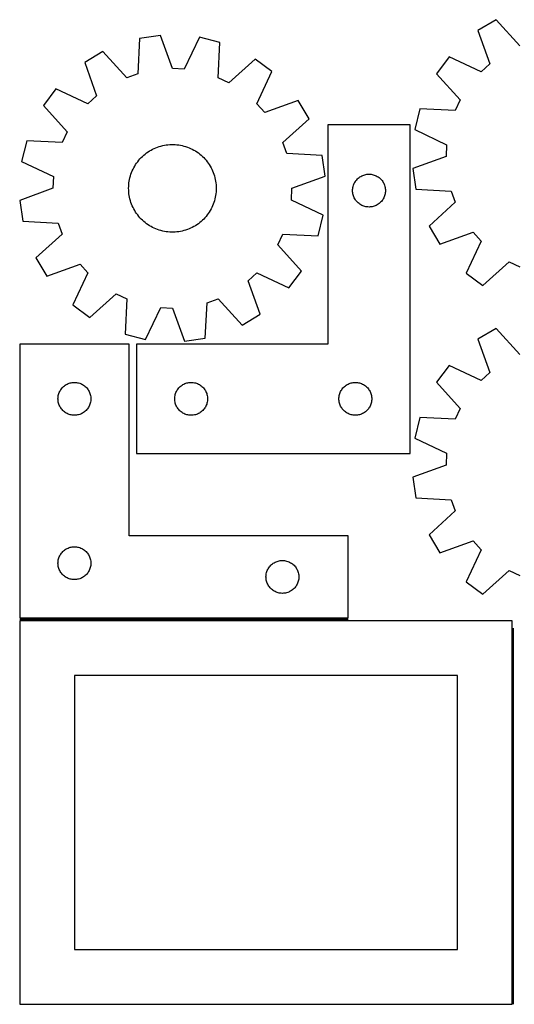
# Model space of a CAD drawing. Header units: millimetres. Extents: x 7 to 1243, y 7 to 2490.
# Tile 10 of 17: x 7 to 278, y 1942 to 2482. Entities that reach past the tile are written whole.
import ezdxf

# ---------------------------------------------------------------- set-up
doc = ezdxf.new("R2010")
doc.units = ezdxf.units.MM
doc.layers.add('COMMON', color=5, linetype='CONTINUOUS', true_color=0x0000ff)
doc.layers.add('CUT', color=7, linetype='CONTINUOUS', true_color=0x000000)

msp = doc.modelspace()

# ---------------------------------------------------------------- linework, layer by layer
at = {"layer": 'COMMON'}
for p, q in [((186.500006, 2153.232178), (6.500006, 2153.232178)), ((277.250012, 1942.482177), (277.250012, 2148.500054))]:
    msp.add_line(p, q, dxfattribs=at)
at = {"layer": 'CUT'}
for p, q in [((267.587984, 2481.5499), (257.692997, 2475.619073)), ((280.649768, 2467.237939), (267.587984, 2481.5499)), ((257.692997, 2475.619073), (264.157738, 2457.352997)), ((72.239093, 2471.271574), (71.22161, 2451.921971)), ((83.650498, 2472.964296), (72.239093, 2471.271574)), ((90.241062, 2454.74324), (83.650498, 2472.964296)), ((105.00795, 2471.915072), (96.663145, 2454.427743)), ((116.19849, 2469.111987), (105.00795, 2471.915072)), ((115.314481, 2449.755827), (116.19849, 2469.111987)), ((52.10586, 2464.067788), (42.210873, 2458.136961)), ((65.167644, 2449.755827), (52.10586, 2464.067788)), ((135.528681, 2459.969488), (121.126976, 2447.006721)), ((144.794698, 2453.097341), (135.528681, 2459.969488)), ((241.849085, 2461.258988), (234.976938, 2451.992971)), ((259.39355, 2453.034988), (241.849085, 2461.258988)), ((42.210873, 2458.136961), (48.675614, 2439.870885)), ((96.663145, 2454.427743), (90.241062, 2454.74324)), ((136.570698, 2435.552876), (144.794698, 2453.097341)), ((264.157738, 2457.352997), (259.39355, 2453.034988)), ((71.22161, 2451.921971), (65.167644, 2449.755827)), ((121.126976, 2447.006721), (115.314481, 2449.755827)), ((234.976938, 2451.992971), (247.939705, 2437.591266)), ((26.366961, 2443.776876), (19.494814, 2434.510859)), ((43.911426, 2435.552876), (26.366961, 2443.776876)), ((48.675614, 2439.870885), (43.911426, 2435.552876)), ((159.154783, 2437.253429), (140.888707, 2430.788688)), ((165.08561, 2427.358442), (159.154783, 2437.253429)), ((247.939705, 2437.591266), (245.190599, 2431.778771)), ((19.494814, 2434.510859), (32.457581, 2420.109154)), ((140.888707, 2430.788688), (136.570698, 2435.552876)), ((225.834439, 2432.66278), (223.031354, 2421.47224)), ((245.190599, 2431.778771), (225.834439, 2432.66278)), ((150.773649, 2414.296659), (165.08561, 2427.358442)), ((220.482124, 2423.982178), (175.482124, 2423.982178)), ((175.482124, 2423.982178), (175.482124, 2303.982178)), ((220.482124, 2243.982178), (220.482124, 2423.982178)), ((223.031354, 2421.47224), (240.518683, 2413.127435)), ((10.352315, 2415.180668), (7.54923, 2403.990128)), ((29.708475, 2414.296659), (10.352315, 2415.180668)), ((32.457581, 2420.109154), (29.708475, 2414.296659)), ((76.856534, 2409.144445), (77.68023, 2409.673803)), ((77.68023, 2409.673803), (78.524833, 2410.169122)), ((78.524833, 2410.169122), (79.388936, 2410.629579)), ((79.388936, 2410.629579), (80.271102, 2411.054408)), ((80.271102, 2411.054408), (81.169861, 2411.442901)), ((81.169861, 2411.442901), (82.083719, 2411.794411)), ((82.083719, 2411.794411), (83.011153, 2412.108354)), ((83.011153, 2412.108354), (83.950622, 2412.384206)), ((83.950622, 2412.384206), (84.90056, 2412.62151)), ((84.90056, 2412.62151), (85.859386, 2412.819869)), ((85.859386, 2412.819869), (86.825506, 2412.978955)), ((86.825506, 2412.978955), (87.79731, 2413.098501)), ((87.79731, 2413.098501), (88.773182, 2413.178309)), ((88.773182, 2413.178309), (89.751497, 2413.218246)), ((89.751497, 2413.218246), (90.730627, 2413.218246)), ((90.730627, 2413.218246), (91.708942, 2413.178309)), ((91.708942, 2413.178309), (92.684814, 2413.098501)), ((92.684814, 2413.098501), (93.656618, 2412.978955)), ((93.656618, 2412.978955), (94.622738, 2412.819869)), ((94.622738, 2412.819869), (95.581564, 2412.62151)), ((95.581564, 2412.62151), (96.531502, 2412.384206)), ((96.531502, 2412.384206), (97.470971, 2412.108354)), ((97.470971, 2412.108354), (98.398405, 2411.794411)), ((98.398405, 2411.794411), (99.312263, 2411.442901)), ((99.312263, 2411.442901), (100.211022, 2411.054408)), ((100.211022, 2411.054408), (101.093188, 2410.629579)), ((101.093188, 2410.629579), (101.957291, 2410.169122)), ((101.957291, 2410.169122), (102.801894, 2409.673803)), ((102.801894, 2409.673803), (103.62559, 2409.144445)), ((152.939793, 2408.242692), (150.773649, 2414.296659)), ((240.518683, 2413.127435), (240.203186, 2406.705352)), ((71.175772, 2403.801124), (71.786249, 2404.566639)), ((71.786249, 2404.566639), (72.427443, 2405.306616)), ((72.427443, 2405.306616), (73.098286, 2406.019824)), ((73.098286, 2406.019824), (73.797661, 2406.705075)), ((73.797661, 2406.705075), (74.524404, 2407.36123)), ((74.524404, 2407.36123), (75.277307, 2407.987196)), ((75.277307, 2407.987196), (76.055115, 2408.581931)), ((76.055115, 2408.581931), (76.856534, 2409.144445)), ((103.62559, 2409.144445), (104.427009, 2408.581931)), ((104.427009, 2408.581931), (105.204817, 2407.987196)), ((105.204817, 2407.987196), (105.95772, 2407.36123)), ((105.95772, 2407.36123), (106.684463, 2406.705075)), ((106.684463, 2406.705075), (107.383838, 2406.019824)), ((107.383838, 2406.019824), (108.054681, 2405.306616)), ((108.054681, 2405.306616), (108.695875, 2404.566639)), ((108.695875, 2404.566639), (109.306352, 2403.801124)), ((172.289396, 2407.225209), (152.939793, 2408.242692)), ((173.982118, 2395.813804), (172.289396, 2407.225209)), ((240.203186, 2406.705352), (221.98213, 2400.114788)), ((7.54923, 2403.990128), (25.036559, 2395.645323)), ((68.211064, 2398.745802), (68.617809, 2399.63645)), ((68.617809, 2399.63645), (69.060544, 2400.509766)), ((69.060544, 2400.509766), (69.538532, 2401.364297)), ((69.538532, 2401.364297), (70.050977, 2402.19862)), ((70.050977, 2402.19862), (70.597027, 2403.011347)), ((70.597027, 2403.011347), (71.175772, 2403.801124)), ((109.306352, 2403.801124), (109.885097, 2403.011347)), ((109.885097, 2403.011347), (110.431147, 2402.19862)), ((110.431147, 2402.19862), (110.943592, 2401.364297)), ((110.943592, 2401.364297), (111.42158, 2400.509766)), ((111.42158, 2400.509766), (111.864315, 2399.63645)), ((111.864315, 2399.63645), (112.27106, 2398.745802)), ((221.98213, 2400.114788), (223.674852, 2388.703383)), ((25.036559, 2395.645323), (24.721062, 2389.22324)), ((66.559963, 2393.122667), (66.738722, 2394.085341)), ((66.738722, 2394.085341), (66.956599, 2395.039922)), ((66.956599, 2395.039922), (67.213231, 2395.984821)), ((67.213231, 2395.984821), (67.50819, 2396.918467)), ((67.50819, 2396.918467), (67.840986, 2397.839305)), ((67.840986, 2397.839305), (68.211064, 2398.745802)), ((112.27106, 2398.745802), (112.641139, 2397.839305)), ((112.641139, 2397.839305), (112.973934, 2396.918467)), ((112.973934, 2396.918467), (113.268893, 2395.984821)), ((113.268893, 2395.984821), (113.525525, 2395.039922)), ((113.525525, 2395.039922), (113.743402, 2394.085341)), ((113.743402, 2394.085341), (113.922161, 2393.122667)), ((155.761062, 2389.22324), (173.982118, 2395.813804)), ((190.498897, 2392.98231), (190.841944, 2393.461031)), ((190.841944, 2393.461031), (191.215566, 2393.91629)), ((191.215566, 2393.91629), (191.618163, 2394.346139)), ((191.618163, 2394.346139), (192.048012, 2394.748736)), ((192.048012, 2394.748736), (192.503271, 2395.122358)), ((192.503271, 2395.122358), (192.981992, 2395.465405)), ((192.981992, 2395.465405), (193.482124, 2395.776407)), ((193.482124, 2395.776407), (194.001526, 2396.054033)), ((194.001526, 2396.054033), (194.537973, 2396.297094)), ((194.537973, 2396.297094), (195.089169, 2396.504549)), ((195.089169, 2396.504549), (195.652753, 2396.67551)), ((195.652753, 2396.67551), (196.226311, 2396.809246)), ((196.226311, 2396.809246), (196.807388, 2396.905182)), ((196.807388, 2396.905182), (197.393496, 2396.962908)), ((197.393496, 2396.962908), (197.982124, 2396.982178)), ((197.982124, 2396.982178), (198.570752, 2396.962908)), ((198.570752, 2396.962908), (199.15686, 2396.905182)), ((199.15686, 2396.905182), (199.737937, 2396.809246)), ((199.737937, 2396.809246), (200.311495, 2396.67551)), ((200.311495, 2396.67551), (200.875079, 2396.504549)), ((200.875079, 2396.504549), (201.426275, 2396.297094)), ((201.426275, 2396.297094), (201.962722, 2396.054033)), ((201.962722, 2396.054033), (202.482124, 2395.776407)), ((202.482124, 2395.776407), (202.982256, 2395.465405)), ((202.982256, 2395.465405), (203.460977, 2395.122358)), ((203.460977, 2395.122358), (203.916236, 2394.748736)), ((203.916236, 2394.748736), (204.346085, 2394.346139)), ((204.346085, 2394.346139), (204.748682, 2393.91629)), ((204.748682, 2393.91629), (205.122304, 2393.461031)), ((205.122304, 2393.461031), (205.465351, 2392.98231)), ((24.721062, 2389.22324), (6.500006, 2382.632676)), ((66.241062, 2389.22324), (66.261035, 2390.202166)), ((66.261035, 2388.244314), (66.241062, 2389.22324)), ((66.261035, 2390.202166), (66.32092, 2391.179463)), ((66.32092, 2387.267017), (66.261035, 2388.244314)), ((66.32092, 2391.179463), (66.420618, 2392.153504)), ((66.420618, 2392.153504), (66.559963, 2393.122667)), ((113.922161, 2393.122667), (114.061506, 2392.153504)), ((114.061506, 2392.153504), (114.161204, 2391.179463)), ((114.161204, 2391.179463), (114.221089, 2390.202166)), ((114.221089, 2388.244314), (114.161204, 2387.267017)), ((114.221089, 2390.202166), (114.241062, 2389.22324)), ((114.241062, 2389.22324), (114.221089, 2388.244314)), ((155.445565, 2382.801157), (155.761062, 2389.22324)), ((188.982124, 2387.982178), (189.001394, 2388.570806)), ((189.001394, 2388.570806), (189.05912, 2389.156914)), ((189.05912, 2389.156914), (189.155056, 2389.737991)), ((189.155056, 2389.737991), (189.288792, 2390.311549)), ((189.288792, 2390.311549), (189.459753, 2390.875133)), ((189.459753, 2390.875133), (189.667208, 2391.426329)), ((189.667208, 2391.426329), (189.910269, 2391.962776)), ((189.910269, 2391.962776), (190.187895, 2392.482178)), ((190.187895, 2392.482178), (190.498897, 2392.98231)), ((205.465351, 2392.98231), (205.776353, 2392.482178)), ((205.776353, 2392.482178), (206.053979, 2391.962776)), ((206.053979, 2391.962776), (206.29704, 2391.426329)), ((206.29704, 2391.426329), (206.504495, 2390.875133)), ((206.504495, 2390.875133), (206.675456, 2390.311549)), ((206.675456, 2390.311549), (206.809192, 2389.737991)), ((206.809192, 2389.737991), (206.905128, 2389.156914)), ((206.905128, 2389.156914), (206.962854, 2388.570806)), ((206.962854, 2388.570806), (206.982124, 2387.982178)), ((223.674852, 2388.703383), (243.024455, 2387.6859)), ((66.420618, 2386.292976), (66.32092, 2387.267017)), ((66.559963, 2385.323813), (66.420618, 2386.292976)), ((66.738722, 2384.361139), (66.559963, 2385.323813)), ((66.956599, 2383.406558), (66.738722, 2384.361139)), ((67.213231, 2382.461659), (66.956599, 2383.406558)), ((113.525525, 2383.406558), (113.268893, 2382.461659)), ((113.743402, 2384.361139), (113.525525, 2383.406558)), ((113.922161, 2385.323813), (113.743402, 2384.361139)), ((114.061506, 2386.292976), (113.922161, 2385.323813)), ((114.161204, 2387.267017), (114.061506, 2386.292976)), ((172.932894, 2374.456353), (155.445565, 2382.801157)), ((189.001394, 2387.39355), (188.982124, 2387.982178)), ((189.05912, 2386.807442), (189.001394, 2387.39355)), ((189.155056, 2386.226365), (189.05912, 2386.807442)), ((189.288792, 2385.652807), (189.155056, 2386.226365)), ((189.459753, 2385.089223), (189.288792, 2385.652807)), ((189.667208, 2384.538027), (189.459753, 2385.089223)), ((189.910269, 2384.00158), (189.667208, 2384.538027)), ((190.187895, 2383.482178), (189.910269, 2384.00158)), ((190.498897, 2382.982046), (190.187895, 2383.482178)), ((190.841944, 2382.503325), (190.498897, 2382.982046)), ((205.465351, 2382.982046), (205.122304, 2382.503325)), ((205.776353, 2383.482178), (205.465351, 2382.982046)), ((206.053979, 2384.00158), (205.776353, 2383.482178)), ((206.29704, 2384.538027), (206.053979, 2384.00158)), ((206.504495, 2385.089223), (206.29704, 2384.538027)), ((206.675456, 2385.652807), (206.504495, 2385.089223)), ((206.809192, 2386.226365), (206.675456, 2385.652807)), ((206.905128, 2386.807442), (206.809192, 2386.226365)), ((206.962854, 2387.39355), (206.905128, 2386.807442)), ((206.982124, 2387.982178), (206.962854, 2387.39355)), ((243.024455, 2387.6859), (245.190599, 2381.631934)), ((6.500006, 2382.632676), (8.192728, 2371.221271)), ((67.50819, 2381.528013), (67.213231, 2382.461659)), ((67.840986, 2380.607175), (67.50819, 2381.528013)), ((68.211064, 2379.700678), (67.840986, 2380.607175)), ((68.617809, 2378.81003), (68.211064, 2379.700678)), ((69.060544, 2377.936714), (68.617809, 2378.81003)), ((69.538532, 2377.082184), (69.060544, 2377.936714)), ((111.42158, 2377.936714), (110.943592, 2377.082184)), ((111.864315, 2378.81003), (111.42158, 2377.936714)), ((112.27106, 2379.700678), (111.864315, 2378.81003)), ((112.641139, 2380.607175), (112.27106, 2379.700678)), ((112.973934, 2381.528013), (112.641139, 2380.607175)), ((113.268893, 2382.461659), (112.973934, 2381.528013)), ((191.215566, 2382.048066), (190.841944, 2382.503325)), ((191.618163, 2381.618217), (191.215566, 2382.048066)), ((192.048012, 2381.21562), (191.618163, 2381.618217)), ((192.503271, 2380.841998), (192.048012, 2381.21562)), ((192.981992, 2380.498951), (192.503271, 2380.841998)), ((193.482124, 2380.187949), (192.981992, 2380.498951)), ((194.001526, 2379.910323), (193.482124, 2380.187949)), ((194.537973, 2379.667262), (194.001526, 2379.910323)), ((195.089169, 2379.459807), (194.537973, 2379.667262)), ((195.652753, 2379.288846), (195.089169, 2379.459807)), ((196.226311, 2379.15511), (195.652753, 2379.288846)), ((196.807388, 2379.059174), (196.226311, 2379.15511)), ((197.393496, 2379.001448), (196.807388, 2379.059174)), ((197.982124, 2378.982178), (197.393496, 2379.001448)), ((198.570752, 2379.001448), (197.982124, 2378.982178)), ((199.15686, 2379.059174), (198.570752, 2379.001448)), ((199.737937, 2379.15511), (199.15686, 2379.059174)), ((200.311495, 2379.288846), (199.737937, 2379.15511)), ((200.875079, 2379.459807), (200.311495, 2379.288846)), ((201.426275, 2379.667262), (200.875079, 2379.459807)), ((201.962722, 2379.910323), (201.426275, 2379.667262)), ((202.482124, 2380.187949), (201.962722, 2379.910323)), ((202.982256, 2380.498951), (202.482124, 2380.187949)), ((203.460977, 2380.841998), (202.982256, 2380.498951)), ((203.916236, 2381.21562), (203.460977, 2380.841998)), ((204.346085, 2381.618217), (203.916236, 2381.21562)), ((204.748682, 2382.048066), (204.346085, 2381.618217)), ((205.122304, 2382.503325), (204.748682, 2382.048066)), ((245.190599, 2381.631934), (230.878638, 2368.57015)), ((70.050977, 2376.24786), (69.538532, 2377.082184)), ((70.597027, 2375.435134), (70.050977, 2376.24786)), ((71.175772, 2374.645356), (70.597027, 2375.435134)), ((71.786249, 2373.879841), (71.175772, 2374.645356)), ((72.427443, 2373.139864), (71.786249, 2373.879841)), ((73.098286, 2372.426656), (72.427443, 2373.139864)), ((73.797661, 2371.741405), (73.098286, 2372.426656)), ((107.383838, 2372.426656), (106.684463, 2371.741405)), ((108.054681, 2373.139864), (107.383838, 2372.426656)), ((108.695875, 2373.879841), (108.054681, 2373.139864)), ((109.306352, 2374.645356), (108.695875, 2373.879841)), ((109.885097, 2375.435134), (109.306352, 2374.645356)), ((110.431147, 2376.24786), (109.885097, 2375.435134)), ((110.943592, 2377.082184), (110.431147, 2376.24786)), ((170.129809, 2363.265813), (172.932894, 2374.456353)), ((8.192728, 2371.221271), (27.542331, 2370.203788)), ((27.542331, 2370.203788), (29.708475, 2364.149822)), ((74.524404, 2371.08525), (73.797661, 2371.741405)), ((75.277307, 2370.459284), (74.524404, 2371.08525)), ((76.055115, 2369.864549), (75.277307, 2370.459284)), ((76.856534, 2369.302035), (76.055115, 2369.864549)), ((77.68023, 2368.772677), (76.856534, 2369.302035)), ((78.524833, 2368.277358), (77.68023, 2368.772677)), ((79.388936, 2367.816901), (78.524833, 2368.277358)), ((80.271102, 2367.392072), (79.388936, 2367.816901)), ((81.169861, 2367.003579), (80.271102, 2367.392072)), ((82.083719, 2366.652069), (81.169861, 2367.003579)), ((83.011153, 2366.338126), (82.083719, 2366.652069)), ((98.398405, 2366.652069), (97.470971, 2366.338126)), ((99.312263, 2367.003579), (98.398405, 2366.652069)), ((100.211022, 2367.392072), (99.312263, 2367.003579)), ((101.093188, 2367.816901), (100.211022, 2367.392072)), ((101.957291, 2368.277358), (101.093188, 2367.816901)), ((102.801894, 2368.772677), (101.957291, 2368.277358)), ((103.62559, 2369.302035), (102.801894, 2368.772677)), ((104.427009, 2369.864549), (103.62559, 2369.302035)), ((105.204817, 2370.459284), (104.427009, 2369.864549)), ((105.95772, 2371.08525), (105.204817, 2370.459284)), ((106.684463, 2371.741405), (105.95772, 2371.08525)), ((230.878638, 2368.57015), (236.809465, 2358.675163)), ((29.708475, 2364.149822), (15.396514, 2351.088038)), ((83.950622, 2366.062274), (83.011153, 2366.338126)), ((84.90056, 2365.82497), (83.950622, 2366.062274)), ((85.859386, 2365.626611), (84.90056, 2365.82497)), ((86.825506, 2365.467525), (85.859386, 2365.626611)), ((87.79731, 2365.347979), (86.825506, 2365.467525)), ((88.773182, 2365.268171), (87.79731, 2365.347979)), ((89.751497, 2365.228234), (88.773182, 2365.268171)), ((90.730627, 2365.228234), (89.751497, 2365.228234)), ((91.708942, 2365.268171), (90.730627, 2365.228234)), ((92.684814, 2365.347979), (91.708942, 2365.268171)), ((93.656618, 2365.467525), (92.684814, 2365.347979)), ((94.622738, 2365.626611), (93.656618, 2365.467525)), ((95.581564, 2365.82497), (94.622738, 2365.626611)), ((96.531502, 2366.062274), (95.581564, 2365.82497)), ((97.470971, 2366.338126), (96.531502, 2366.062274)), ((148.024543, 2358.337326), (150.773649, 2364.149822)), ((150.773649, 2364.149822), (170.129809, 2363.265813)), ((236.809465, 2358.675163), (255.075541, 2365.139904)), ((255.075541, 2365.139904), (259.39355, 2360.375716)), ((160.98731, 2343.935621), (148.024543, 2358.337326)), ((259.39355, 2360.375716), (251.16955, 2342.831251)), ((15.396514, 2351.088038), (21.327341, 2341.193051)), ((21.327341, 2341.193051), (39.593417, 2347.657792)), ((39.593417, 2347.657792), (43.911426, 2342.893604)), ((260.435567, 2335.959104), (274.837272, 2348.921871)), ((274.837272, 2348.921871), (280.649768, 2346.172765)), ((43.911426, 2342.893604), (35.687426, 2325.349139)), ((131.80651, 2338.575595), (136.570698, 2342.893604)), ((136.570698, 2342.893604), (154.115163, 2334.669604)), ((154.115163, 2334.669604), (160.98731, 2343.935621)), ((251.16955, 2342.831251), (260.435567, 2335.959104)), ((138.271251, 2320.309519), (131.80651, 2338.575595)), ((44.953443, 2318.476992), (59.355148, 2331.439759)), ((59.355148, 2331.439759), (65.167644, 2328.690653)), ((35.687426, 2325.349139), (44.953443, 2318.476992)), ((65.167644, 2328.690653), (64.283635, 2309.334493)), ((75.474175, 2306.531408), (83.818979, 2324.018737)), ((83.818979, 2324.018737), (90.241062, 2323.70324)), ((90.241062, 2323.70324), (96.831626, 2305.482184)), ((108.243031, 2307.174906), (109.260514, 2326.524509)), ((109.260514, 2326.524509), (115.314481, 2328.690653)), ((115.314481, 2328.690653), (128.376264, 2314.378692)), ((128.376264, 2314.378692), (138.271251, 2320.309519)), ((64.283635, 2309.334493), (75.474175, 2306.531408)), ((267.587984, 2312.567782), (257.692997, 2306.636955)), ((280.649768, 2298.255821), (267.587984, 2312.567782)), ((66.500006, 2303.982178), (6.500006, 2303.982178)), ((6.500006, 2303.982178), (6.500006, 2153.982178)), ((66.500006, 2198.982178), (66.500006, 2303.982178)), ((175.482124, 2303.982178), (70.482124, 2303.982178)), ((70.482124, 2303.982178), (70.482124, 2243.982178)), ((96.831626, 2305.482184), (108.243031, 2307.174906)), ((257.692997, 2306.636955), (264.157738, 2288.370879)), ((241.849085, 2292.27687), (234.976938, 2283.010853)), ((259.39355, 2284.05287), (241.849085, 2292.27687)), ((264.157738, 2288.370879), (259.39355, 2284.05287)), ((29.733448, 2279.91629), (30.136045, 2280.346139)), ((30.136045, 2280.346139), (30.565894, 2280.748736)), ((30.565894, 2280.748736), (31.021153, 2281.122358)), ((31.021153, 2281.122358), (31.499874, 2281.465405)), ((31.499874, 2281.465405), (32.000006, 2281.776407)), ((32.000006, 2281.776407), (32.519408, 2282.054033)), ((32.519408, 2282.054033), (33.055855, 2282.297094)), ((33.055855, 2282.297094), (33.607051, 2282.504549)), ((33.607051, 2282.504549), (34.170635, 2282.67551)), ((34.170635, 2282.67551), (34.744193, 2282.809246)), ((34.744193, 2282.809246), (35.32527, 2282.905182)), ((35.32527, 2282.905182), (35.911378, 2282.962908)), ((35.911378, 2282.962908), (36.500006, 2282.982178)), ((36.500006, 2282.982178), (37.088634, 2282.962908)), ((37.088634, 2282.962908), (37.674742, 2282.905182)), ((37.674742, 2282.905182), (38.255819, 2282.809246)), ((38.255819, 2282.809246), (38.829377, 2282.67551)), ((38.829377, 2282.67551), (39.392961, 2282.504549)), ((39.392961, 2282.504549), (39.944157, 2282.297094)), ((39.944157, 2282.297094), (40.480604, 2282.054033)), ((40.480604, 2282.054033), (41.000006, 2281.776407)), ((41.000006, 2281.776407), (41.500138, 2281.465405)), ((41.500138, 2281.465405), (41.978859, 2281.122358)), ((41.978859, 2281.122358), (42.434118, 2280.748736)), ((42.434118, 2280.748736), (42.863967, 2280.346139)), ((42.863967, 2280.346139), (43.266564, 2279.91629)), ((93.715566, 2279.91629), (94.118163, 2280.346139)), ((94.118163, 2280.346139), (94.548012, 2280.748736)), ((94.548012, 2280.748736), (95.003271, 2281.122358)), ((95.003271, 2281.122358), (95.481992, 2281.465405)), ((95.481992, 2281.465405), (95.982124, 2281.776407)), ((95.982124, 2281.776407), (96.501526, 2282.054033)), ((96.501526, 2282.054033), (97.037973, 2282.297094)), ((97.037973, 2282.297094), (97.589169, 2282.504549)), ((97.589169, 2282.504549), (98.152753, 2282.67551)), ((98.152753, 2282.67551), (98.726311, 2282.809246)), ((98.726311, 2282.809246), (99.307388, 2282.905182)), ((99.307388, 2282.905182), (99.893496, 2282.962908)), ((99.893496, 2282.962908), (100.482124, 2282.982178)), ((100.482124, 2282.982178), (101.070752, 2282.962908)), ((101.070752, 2282.962908), (101.65686, 2282.905182)), ((101.65686, 2282.905182), (102.237937, 2282.809246)), ((102.237937, 2282.809246), (102.811495, 2282.67551)), ((102.811495, 2282.67551), (103.375079, 2282.504549)), ((103.375079, 2282.504549), (103.926275, 2282.297094)), ((103.926275, 2282.297094), (104.462722, 2282.054033)), ((104.462722, 2282.054033), (104.982124, 2281.776407)), ((104.982124, 2281.776407), (105.482256, 2281.465405)), ((105.482256, 2281.465405), (105.960977, 2281.122358)), ((105.960977, 2281.122358), (106.416236, 2280.748736)), ((106.416236, 2280.748736), (106.846085, 2280.346139)), ((106.846085, 2280.346139), (107.248682, 2279.91629)), ((183.715566, 2279.91629), (184.118163, 2280.346139)), ((184.118163, 2280.346139), (184.548012, 2280.748736)), ((184.548012, 2280.748736), (185.003271, 2281.122358)), ((185.003271, 2281.122358), (185.481992, 2281.465405)), ((185.481992, 2281.465405), (185.982124, 2281.776407)), ((185.982124, 2281.776407), (186.501526, 2282.054033)), ((186.501526, 2282.054033), (187.037973, 2282.297094)), ((187.037973, 2282.297094), (187.589169, 2282.504549)), ((187.589169, 2282.504549), (188.152753, 2282.67551)), ((188.152753, 2282.67551), (188.726311, 2282.809246)), ((188.726311, 2282.809246), (189.307388, 2282.905182)), ((189.307388, 2282.905182), (189.893496, 2282.962908)), ((189.893496, 2282.962908), (190.482124, 2282.982178)), ((190.482124, 2282.982178), (191.070752, 2282.962908)), ((191.070752, 2282.962908), (191.65686, 2282.905182)), ((191.65686, 2282.905182), (192.237937, 2282.809246)), ((192.237937, 2282.809246), (192.811495, 2282.67551)), ((192.811495, 2282.67551), (193.375079, 2282.504549)), ((193.375079, 2282.504549), (193.926275, 2282.297094)), ((193.926275, 2282.297094), (194.462722, 2282.054033)), ((194.462722, 2282.054033), (194.982124, 2281.776407)), ((194.982124, 2281.776407), (195.482256, 2281.465405)), ((195.482256, 2281.465405), (195.960977, 2281.122358)), ((195.960977, 2281.122358), (196.416236, 2280.748736)), ((196.416236, 2280.748736), (196.846085, 2280.346139)), ((196.846085, 2280.346139), (197.248682, 2279.91629)), ((234.976938, 2283.010853), (247.939705, 2268.609148)), ((27.519276, 2274.570806), (27.577002, 2275.156914)), ((27.577002, 2275.156914), (27.672938, 2275.737991)), ((27.672938, 2275.737991), (27.806674, 2276.311549)), ((27.806674, 2276.311549), (27.977635, 2276.875133)), ((27.977635, 2276.875133), (28.18509, 2277.426329)), ((28.18509, 2277.426329), (28.428151, 2277.962776)), ((28.428151, 2277.962776), (28.705777, 2278.482178)), ((28.705777, 2278.482178), (29.016779, 2278.98231)), ((29.016779, 2278.98231), (29.359826, 2279.461031)), ((29.359826, 2279.461031), (29.733448, 2279.91629)), ((43.266564, 2279.91629), (43.640186, 2279.461031)), ((43.640186, 2279.461031), (43.983233, 2278.98231)), ((43.983233, 2278.98231), (44.294235, 2278.482178)), ((44.294235, 2278.482178), (44.571861, 2277.962776)), ((44.571861, 2277.962776), (44.814922, 2277.426329)), ((44.814922, 2277.426329), (45.022377, 2276.875133)), ((45.022377, 2276.875133), (45.193338, 2276.311549)), ((45.193338, 2276.311549), (45.327074, 2275.737991)), ((45.327074, 2275.737991), (45.42301, 2275.156914)), ((45.42301, 2275.156914), (45.480736, 2274.570806)), ((91.501394, 2274.570806), (91.55912, 2275.156914)), ((91.55912, 2275.156914), (91.655056, 2275.737991)), ((91.655056, 2275.737991), (91.788792, 2276.311549)), ((91.788792, 2276.311549), (91.959753, 2276.875133)), ((91.959753, 2276.875133), (92.167208, 2277.426329)), ((92.167208, 2277.426329), (92.410269, 2277.962776)), ((92.410269, 2277.962776), (92.687895, 2278.482178)), ((92.687895, 2278.482178), (92.998897, 2278.98231)), ((92.998897, 2278.98231), (93.341944, 2279.461031)), ((93.341944, 2279.461031), (93.715566, 2279.91629)), ((107.248682, 2279.91629), (107.622304, 2279.461031)), ((107.622304, 2279.461031), (107.965351, 2278.98231)), ((107.965351, 2278.98231), (108.276353, 2278.482178)), ((108.276353, 2278.482178), (108.553979, 2277.962776)), ((108.553979, 2277.962776), (108.79704, 2277.426329)), ((108.79704, 2277.426329), (109.004495, 2276.875133)), ((109.004495, 2276.875133), (109.175456, 2276.311549)), ((109.175456, 2276.311549), (109.309192, 2275.737991)), ((109.309192, 2275.737991), (109.405128, 2275.156914)), ((109.405128, 2275.156914), (109.462854, 2274.570806)), ((181.501394, 2274.570806), (181.55912, 2275.156914)), ((181.55912, 2275.156914), (181.655056, 2275.737991)), ((181.655056, 2275.737991), (181.788792, 2276.311549)), ((181.788792, 2276.311549), (181.959753, 2276.875133)), ((181.959753, 2276.875133), (182.167208, 2277.426329)), ((182.167208, 2277.426329), (182.410269, 2277.962776)), ((182.410269, 2277.962776), (182.687895, 2278.482178)), ((182.687895, 2278.482178), (182.998897, 2278.98231)), ((182.998897, 2278.98231), (183.341944, 2279.461031)), ((183.341944, 2279.461031), (183.715566, 2279.91629)), ((197.248682, 2279.91629), (197.622304, 2279.461031)), ((197.622304, 2279.461031), (197.965351, 2278.98231)), ((197.965351, 2278.98231), (198.276353, 2278.482178)), ((198.276353, 2278.482178), (198.553979, 2277.962776)), ((198.553979, 2277.962776), (198.79704, 2277.426329)), ((198.79704, 2277.426329), (199.004495, 2276.875133)), ((199.004495, 2276.875133), (199.175456, 2276.311549)), ((199.175456, 2276.311549), (199.309192, 2275.737991)), ((199.309192, 2275.737991), (199.405128, 2275.156914)), ((199.405128, 2275.156914), (199.462854, 2274.570806)), ((27.500006, 2273.982178), (27.519276, 2274.570806)), ((27.519276, 2273.39355), (27.500006, 2273.982178)), ((27.577002, 2272.807442), (27.519276, 2273.39355)), ((27.672938, 2272.226365), (27.577002, 2272.807442)), ((27.806674, 2271.652807), (27.672938, 2272.226365)), ((27.977635, 2271.089223), (27.806674, 2271.652807)), ((28.18509, 2270.538027), (27.977635, 2271.089223)), ((28.428151, 2270.00158), (28.18509, 2270.538027)), ((28.705777, 2269.482178), (28.428151, 2270.00158)), ((29.016779, 2268.982046), (28.705777, 2269.482178)), ((44.294235, 2269.482178), (43.983233, 2268.982046)), ((44.571861, 2270.00158), (44.294235, 2269.482178)), ((44.814922, 2270.538027), (44.571861, 2270.00158)), ((45.022377, 2271.089223), (44.814922, 2270.538027)), ((45.193338, 2271.652807), (45.022377, 2271.089223)), ((45.327074, 2272.226365), (45.193338, 2271.652807)), ((45.42301, 2272.807442), (45.327074, 2272.226365)), ((45.480736, 2273.39355), (45.42301, 2272.807442)), ((45.480736, 2274.570806), (45.500006, 2273.982178)), ((45.500006, 2273.982178), (45.480736, 2273.39355)), ((91.482124, 2273.982178), (91.501394, 2274.570806)), ((91.501394, 2273.39355), (91.482124, 2273.982178)), ((91.55912, 2272.807442), (91.501394, 2273.39355)), ((91.655056, 2272.226365), (91.55912, 2272.807442)), ((91.788792, 2271.652807), (91.655056, 2272.226365)), ((91.959753, 2271.089223), (91.788792, 2271.652807)), ((92.167208, 2270.538027), (91.959753, 2271.089223)), ((92.410269, 2270.00158), (92.167208, 2270.538027)), ((92.687895, 2269.482178), (92.410269, 2270.00158)), ((92.998897, 2268.982046), (92.687895, 2269.482178)), ((108.276353, 2269.482178), (107.965351, 2268.982046)), ((108.553979, 2270.00158), (108.276353, 2269.482178)), ((108.79704, 2270.538027), (108.553979, 2270.00158)), ((109.004495, 2271.089223), (108.79704, 2270.538027)), ((109.175456, 2271.652807), (109.004495, 2271.089223)), ((109.309192, 2272.226365), (109.175456, 2271.652807)), ((109.405128, 2272.807442), (109.309192, 2272.226365)), ((109.462854, 2273.39355), (109.405128, 2272.807442)), ((109.462854, 2274.570806), (109.482124, 2273.982178)), ((109.482124, 2273.982178), (109.462854, 2273.39355)), ((181.482124, 2273.982178), (181.501394, 2274.570806)), ((181.501394, 2273.39355), (181.482124, 2273.982178)), ((181.55912, 2272.807442), (181.501394, 2273.39355)), ((181.655056, 2272.226365), (181.55912, 2272.807442)), ((181.788792, 2271.652807), (181.655056, 2272.226365)), ((181.959753, 2271.089223), (181.788792, 2271.652807)), ((182.167208, 2270.538027), (181.959753, 2271.089223)), ((182.410269, 2270.00158), (182.167208, 2270.538027)), ((182.687895, 2269.482178), (182.410269, 2270.00158)), ((182.998897, 2268.982046), (182.687895, 2269.482178)), ((198.276353, 2269.482178), (197.965351, 2268.982046)), ((198.553979, 2270.00158), (198.276353, 2269.482178)), ((198.79704, 2270.538027), (198.553979, 2270.00158)), ((199.004495, 2271.089223), (198.79704, 2270.538027)), ((199.175456, 2271.652807), (199.004495, 2271.089223)), ((199.309192, 2272.226365), (199.175456, 2271.652807)), ((199.405128, 2272.807442), (199.309192, 2272.226365)), ((199.462854, 2273.39355), (199.405128, 2272.807442)), ((199.462854, 2274.570806), (199.482124, 2273.982178)), ((199.482124, 2273.982178), (199.462854, 2273.39355)), ((29.359826, 2268.503325), (29.016779, 2268.982046)), ((29.733448, 2268.048066), (29.359826, 2268.503325)), ((30.136045, 2267.618217), (29.733448, 2268.048066)), ((30.565894, 2267.21562), (30.136045, 2267.618217)), ((31.021153, 2266.841998), (30.565894, 2267.21562)), ((31.499874, 2266.498951), (31.021153, 2266.841998)), ((32.000006, 2266.187949), (31.499874, 2266.498951)), ((32.519408, 2265.910323), (32.000006, 2266.187949)), ((33.055855, 2265.667262), (32.519408, 2265.910323)), ((33.607051, 2265.459807), (33.055855, 2265.667262)), ((34.170635, 2265.288846), (33.607051, 2265.459807)), ((34.744193, 2265.15511), (34.170635, 2265.288846)), ((35.32527, 2265.059174), (34.744193, 2265.15511)), ((35.911378, 2265.001448), (35.32527, 2265.059174)), ((36.500006, 2264.982178), (35.911378, 2265.001448)), ((37.088634, 2265.001448), (36.500006, 2264.982178)), ((37.674742, 2265.059174), (37.088634, 2265.001448)), ((38.255819, 2265.15511), (37.674742, 2265.059174)), ((38.829377, 2265.288846), (38.255819, 2265.15511)), ((39.392961, 2265.459807), (38.829377, 2265.288846)), ((39.944157, 2265.667262), (39.392961, 2265.459807)), ((40.480604, 2265.910323), (39.944157, 2265.667262)), ((41.000006, 2266.187949), (40.480604, 2265.910323)), ((41.500138, 2266.498951), (41.000006, 2266.187949)), ((41.978859, 2266.841998), (41.500138, 2266.498951)), ((42.434118, 2267.21562), (41.978859, 2266.841998)), ((42.863967, 2267.618217), (42.434118, 2267.21562)), ((43.266564, 2268.048066), (42.863967, 2267.618217)), ((43.640186, 2268.503325), (43.266564, 2268.048066)), ((43.983233, 2268.982046), (43.640186, 2268.503325)), ((93.341944, 2268.503325), (92.998897, 2268.982046)), ((93.715566, 2268.048066), (93.341944, 2268.503325)), ((94.118163, 2267.618217), (93.715566, 2268.048066)), ((94.548012, 2267.21562), (94.118163, 2267.618217)), ((95.003271, 2266.841998), (94.548012, 2267.21562)), ((95.481992, 2266.498951), (95.003271, 2266.841998)), ((95.982124, 2266.187949), (95.481992, 2266.498951)), ((96.501526, 2265.910323), (95.982124, 2266.187949)), ((97.037973, 2265.667262), (96.501526, 2265.910323)), ((97.589169, 2265.459807), (97.037973, 2265.667262)), ((98.152753, 2265.288846), (97.589169, 2265.459807)), ((98.726311, 2265.15511), (98.152753, 2265.288846)), ((99.307388, 2265.059174), (98.726311, 2265.15511)), ((99.893496, 2265.001448), (99.307388, 2265.059174)), ((100.482124, 2264.982178), (99.893496, 2265.001448)), ((101.070752, 2265.001448), (100.482124, 2264.982178)), ((101.65686, 2265.059174), (101.070752, 2265.001448)), ((102.237937, 2265.15511), (101.65686, 2265.059174)), ((102.811495, 2265.288846), (102.237937, 2265.15511)), ((103.375079, 2265.459807), (102.811495, 2265.288846)), ((103.926275, 2265.667262), (103.375079, 2265.459807)), ((104.462722, 2265.910323), (103.926275, 2265.667262)), ((104.982124, 2266.187949), (104.462722, 2265.910323)), ((105.482256, 2266.498951), (104.982124, 2266.187949)), ((105.960977, 2266.841998), (105.482256, 2266.498951)), ((106.416236, 2267.21562), (105.960977, 2266.841998)), ((106.846085, 2267.618217), (106.416236, 2267.21562)), ((107.248682, 2268.048066), (106.846085, 2267.618217)), ((107.622304, 2268.503325), (107.248682, 2268.048066)), ((107.965351, 2268.982046), (107.622304, 2268.503325)), ((183.341944, 2268.503325), (182.998897, 2268.982046)), ((183.715566, 2268.048066), (183.341944, 2268.503325)), ((184.118163, 2267.618217), (183.715566, 2268.048066)), ((184.548012, 2267.21562), (184.118163, 2267.618217)), ((185.003271, 2266.841998), (184.548012, 2267.21562)), ((185.481992, 2266.498951), (185.003271, 2266.841998)), ((185.982124, 2266.187949), (185.481992, 2266.498951)), ((186.501526, 2265.910323), (185.982124, 2266.187949)), ((187.037973, 2265.667262), (186.501526, 2265.910323)), ((187.589169, 2265.459807), (187.037973, 2265.667262)), ((188.152753, 2265.288846), (187.589169, 2265.459807)), ((188.726311, 2265.15511), (188.152753, 2265.288846)), ((189.307388, 2265.059174), (188.726311, 2265.15511)), ((189.893496, 2265.001448), (189.307388, 2265.059174)), ((190.482124, 2264.982178), (189.893496, 2265.001448)), ((191.070752, 2265.001448), (190.482124, 2264.982178)), ((191.65686, 2265.059174), (191.070752, 2265.001448)), ((192.237937, 2265.15511), (191.65686, 2265.059174)), ((192.811495, 2265.288846), (192.237937, 2265.15511)), ((193.375079, 2265.459807), (192.811495, 2265.288846)), ((193.926275, 2265.667262), (193.375079, 2265.459807)), ((194.462722, 2265.910323), (193.926275, 2265.667262)), ((194.982124, 2266.187949), (194.462722, 2265.910323)), ((195.482256, 2266.498951), (194.982124, 2266.187949)), ((195.960977, 2266.841998), (195.482256, 2266.498951)), ((196.416236, 2267.21562), (195.960977, 2266.841998)), ((196.846085, 2267.618217), (196.416236, 2267.21562)), ((197.248682, 2268.048066), (196.846085, 2267.618217)), ((197.622304, 2268.503325), (197.248682, 2268.048066)), ((197.965351, 2268.982046), (197.622304, 2268.503325)), ((247.939705, 2268.609148), (245.190599, 2262.796653)), ((225.834439, 2263.680662), (223.031354, 2252.490122)), ((245.190599, 2262.796653), (225.834439, 2263.680662)), ((223.031354, 2252.490122), (240.518683, 2244.145317)), ((70.482124, 2243.982178), (220.482124, 2243.982178)), ((240.518683, 2244.145317), (240.203186, 2237.723234)), ((240.203186, 2237.723234), (221.98213, 2231.13267)), ((221.98213, 2231.13267), (223.674852, 2219.721265)), ((223.674852, 2219.721265), (243.024455, 2218.703782)), ((243.024455, 2218.703782), (245.190599, 2212.649816)), ((245.190599, 2212.649816), (230.878638, 2199.588032)), ((230.878638, 2199.588032), (236.809465, 2189.693045)), ((186.500006, 2198.982178), (66.500006, 2198.982178)), ((186.500006, 2153.982178), (186.500006, 2198.982178)), ((236.809465, 2189.693045), (255.075541, 2196.157786)), ((255.075541, 2196.157786), (259.39355, 2191.393598)), ((28.705777, 2188.482178), (29.016779, 2188.98231)), ((29.016779, 2188.98231), (29.359826, 2189.461031)), ((29.359826, 2189.461031), (29.733448, 2189.91629)), ((29.733448, 2189.91629), (30.136045, 2190.346139)), ((30.136045, 2190.346139), (30.565894, 2190.748736)), ((30.565894, 2190.748736), (31.021153, 2191.122358)), ((31.021153, 2191.122358), (31.499874, 2191.465405)), ((31.499874, 2191.465405), (32.000006, 2191.776407)), ((32.000006, 2191.776407), (32.519408, 2192.054033)), ((32.519408, 2192.054033), (33.055855, 2192.297094)), ((33.055855, 2192.297094), (33.607051, 2192.504549)), ((33.607051, 2192.504549), (34.170635, 2192.67551)), ((34.170635, 2192.67551), (34.744193, 2192.809246)), ((34.744193, 2192.809246), (35.32527, 2192.905182)), ((35.32527, 2192.905182), (35.911378, 2192.962908)), ((35.911378, 2192.962908), (36.500006, 2192.982178)), ((36.500006, 2192.982178), (37.088634, 2192.962908)), ((37.088634, 2192.962908), (37.674742, 2192.905182)), ((37.674742, 2192.905182), (38.255819, 2192.809246)), ((38.255819, 2192.809246), (38.829377, 2192.67551)), ((38.829377, 2192.67551), (39.392961, 2192.504549)), ((39.392961, 2192.504549), (39.944157, 2192.297094)), ((39.944157, 2192.297094), (40.480604, 2192.054033)), ((40.480604, 2192.054033), (41.000006, 2191.776407)), ((41.000006, 2191.776407), (41.500138, 2191.465405)), ((41.500138, 2191.465405), (41.978859, 2191.122358)), ((41.978859, 2191.122358), (42.434118, 2190.748736)), ((42.434118, 2190.748736), (42.863967, 2190.346139)), ((42.863967, 2190.346139), (43.266564, 2189.91629)), ((43.266564, 2189.91629), (43.640186, 2189.461031)), ((43.640186, 2189.461031), (43.983233, 2188.98231)), ((43.983233, 2188.98231), (44.294235, 2188.482178)), ((259.39355, 2191.393598), (251.16955, 2173.849133)), ((27.500006, 2183.982178), (27.519276, 2184.570806)), ((27.519276, 2183.39355), (27.500006, 2183.982178)), ((27.519276, 2184.570806), (27.577002, 2185.156914)), ((27.577002, 2182.807442), (27.519276, 2183.39355)), ((27.577002, 2185.156914), (27.672938, 2185.737991)), ((27.672938, 2185.737991), (27.806674, 2186.311549)), ((27.806674, 2186.311549), (27.977635, 2186.875133)), ((27.977635, 2186.875133), (28.18509, 2187.426329)), ((28.18509, 2187.426329), (28.428151, 2187.962776)), ((28.428151, 2187.962776), (28.705777, 2188.482178)), ((44.294235, 2188.482178), (44.571861, 2187.962776)), ((44.571861, 2187.962776), (44.814922, 2187.426329)), ((44.814922, 2187.426329), (45.022377, 2186.875133)), ((45.022377, 2186.875133), (45.193338, 2186.311549)), ((45.193338, 2186.311549), (45.327074, 2185.737991)), ((45.327074, 2185.737991), (45.42301, 2185.156914)), ((45.42301, 2185.156914), (45.480736, 2184.570806)), ((45.480736, 2183.39355), (45.42301, 2182.807442)), ((45.480736, 2184.570806), (45.500006, 2183.982178)), ((45.500006, 2183.982178), (45.480736, 2183.39355)), ((144.136045, 2182.846139), (144.565894, 2183.248736)), ((144.565894, 2183.248736), (145.021153, 2183.622358)), ((145.021153, 2183.622358), (145.499874, 2183.965405)), ((145.499874, 2183.965405), (146.000006, 2184.276407)), ((146.000006, 2184.276407), (146.519408, 2184.554033)), ((146.519408, 2184.554033), (147.055855, 2184.797094)), ((147.055855, 2184.797094), (147.607051, 2185.004549)), ((147.607051, 2185.004549), (148.170635, 2185.17551)), ((148.170635, 2185.17551), (148.744193, 2185.309246)), ((148.744193, 2185.309246), (149.32527, 2185.405182)), ((149.32527, 2185.405182), (149.911378, 2185.462908)), ((149.911378, 2185.462908), (150.500006, 2185.482178)), ((150.500006, 2185.482178), (151.088634, 2185.462908)), ((151.088634, 2185.462908), (151.674742, 2185.405182)), ((151.674742, 2185.405182), (152.255819, 2185.309246)), ((152.255819, 2185.309246), (152.829377, 2185.17551)), ((152.829377, 2185.17551), (153.392961, 2185.004549)), ((153.392961, 2185.004549), (153.944157, 2184.797094)), ((153.944157, 2184.797094), (154.480604, 2184.554033)), ((154.480604, 2184.554033), (155.000006, 2184.276407)), ((155.000006, 2184.276407), (155.500138, 2183.965405)), ((155.500138, 2183.965405), (155.978859, 2183.622358)), ((155.978859, 2183.622358), (156.434118, 2183.248736)), ((156.434118, 2183.248736), (156.863967, 2182.846139)), ((27.672938, 2182.226365), (27.577002, 2182.807442)), ((27.806674, 2181.652807), (27.672938, 2182.226365)), ((27.977635, 2181.089223), (27.806674, 2181.652807)), ((28.18509, 2180.538027), (27.977635, 2181.089223)), ((28.428151, 2180.00158), (28.18509, 2180.538027)), ((28.705777, 2179.482178), (28.428151, 2180.00158)), ((29.016779, 2178.982046), (28.705777, 2179.482178)), ((29.359826, 2178.503325), (29.016779, 2178.982046)), ((29.733448, 2178.048066), (29.359826, 2178.503325)), ((30.136045, 2177.618217), (29.733448, 2178.048066)), ((43.266564, 2178.048066), (42.863967, 2177.618217)), ((43.640186, 2178.503325), (43.266564, 2178.048066)), ((43.983233, 2178.982046), (43.640186, 2178.503325)), ((44.294235, 2179.482178), (43.983233, 2178.982046)), ((44.571861, 2180.00158), (44.294235, 2179.482178)), ((44.814922, 2180.538027), (44.571861, 2180.00158)), ((45.022377, 2181.089223), (44.814922, 2180.538027)), ((45.193338, 2181.652807), (45.022377, 2181.089223)), ((45.327074, 2182.226365), (45.193338, 2181.652807)), ((45.42301, 2182.807442), (45.327074, 2182.226365)), ((141.577002, 2177.656914), (141.672938, 2178.237991)), ((141.672938, 2178.237991), (141.806674, 2178.811549)), ((141.806674, 2178.811549), (141.977635, 2179.375133)), ((141.977635, 2179.375133), (142.18509, 2179.926329)), ((142.18509, 2179.926329), (142.428151, 2180.462776)), ((142.428151, 2180.462776), (142.705777, 2180.982178)), ((142.705777, 2180.982178), (143.016779, 2181.48231)), ((143.016779, 2181.48231), (143.359826, 2181.961031)), ((143.359826, 2181.961031), (143.733448, 2182.41629)), ((143.733448, 2182.41629), (144.136045, 2182.846139)), ((156.863967, 2182.846139), (157.266564, 2182.41629)), ((157.266564, 2182.41629), (157.640186, 2181.961031)), ((157.640186, 2181.961031), (157.983233, 2181.48231)), ((157.983233, 2181.48231), (158.294235, 2180.982178)), ((158.294235, 2180.982178), (158.571861, 2180.462776)), ((158.571861, 2180.462776), (158.814922, 2179.926329)), ((158.814922, 2179.926329), (159.022377, 2179.375133)), ((159.022377, 2179.375133), (159.193338, 2178.811549)), ((159.193338, 2178.811549), (159.327074, 2178.237991)), ((159.327074, 2178.237991), (159.42301, 2177.656914)), ((260.435567, 2166.976986), (274.837272, 2179.939753)), ((274.837272, 2179.939753), (280.649768, 2177.190647)), ((30.565894, 2177.21562), (30.136045, 2177.618217)), ((31.021153, 2176.841998), (30.565894, 2177.21562)), ((31.499874, 2176.498951), (31.021153, 2176.841998)), ((32.000006, 2176.187949), (31.499874, 2176.498951)), ((32.519408, 2175.910323), (32.000006, 2176.187949)), ((33.055855, 2175.667262), (32.519408, 2175.910323)), ((33.607051, 2175.459807), (33.055855, 2175.667262)), ((34.170635, 2175.288846), (33.607051, 2175.459807)), ((34.744193, 2175.15511), (34.170635, 2175.288846)), ((35.32527, 2175.059174), (34.744193, 2175.15511)), ((35.911378, 2175.001448), (35.32527, 2175.059174)), ((36.500006, 2174.982178), (35.911378, 2175.001448)), ((37.088634, 2175.001448), (36.500006, 2174.982178)), ((37.674742, 2175.059174), (37.088634, 2175.001448)), ((38.255819, 2175.15511), (37.674742, 2175.059174)), ((38.829377, 2175.288846), (38.255819, 2175.15511)), ((39.392961, 2175.459807), (38.829377, 2175.288846)), ((39.944157, 2175.667262), (39.392961, 2175.459807)), ((40.480604, 2175.910323), (39.944157, 2175.667262)), ((41.000006, 2176.187949), (40.480604, 2175.910323)), ((41.500138, 2176.498951), (41.000006, 2176.187949)), ((41.978859, 2176.841998), (41.500138, 2176.498951)), ((42.434118, 2177.21562), (41.978859, 2176.841998)), ((42.863967, 2177.618217), (42.434118, 2177.21562)), ((141.500006, 2176.482178), (141.519276, 2177.070806)), ((141.519276, 2175.89355), (141.500006, 2176.482178)), ((141.519276, 2177.070806), (141.577002, 2177.656914)), ((141.577002, 2175.307442), (141.519276, 2175.89355)), ((141.672938, 2174.726365), (141.577002, 2175.307442)), ((141.806674, 2174.152807), (141.672938, 2174.726365)), ((141.977635, 2173.589223), (141.806674, 2174.152807)), ((142.18509, 2173.038027), (141.977635, 2173.589223)), ((142.428151, 2172.50158), (142.18509, 2173.038027)), ((142.705777, 2171.982178), (142.428151, 2172.50158)), ((158.571861, 2172.50158), (158.294235, 2171.982178)), ((158.814922, 2173.038027), (158.571861, 2172.50158)), ((159.022377, 2173.589223), (158.814922, 2173.038027)), ((159.193338, 2174.152807), (159.022377, 2173.589223)), ((159.327074, 2174.726365), (159.193338, 2174.152807)), ((159.42301, 2175.307442), (159.327074, 2174.726365)), ((159.42301, 2177.656914), (159.480736, 2177.070806)), ((159.480736, 2175.89355), (159.42301, 2175.307442)), ((159.480736, 2177.070806), (159.500006, 2176.482178)), ((159.500006, 2176.482178), (159.480736, 2175.89355)), ((251.16955, 2173.849133), (260.435567, 2166.976986)), ((143.016779, 2171.482046), (142.705777, 2171.982178)), ((143.359826, 2171.003325), (143.016779, 2171.482046)), ((143.733448, 2170.548066), (143.359826, 2171.003325)), ((144.136045, 2170.118217), (143.733448, 2170.548066)), ((144.565894, 2169.71562), (144.136045, 2170.118217)), ((145.021153, 2169.341998), (144.565894, 2169.71562)), ((145.499874, 2168.998951), (145.021153, 2169.341998)), ((146.000006, 2168.687949), (145.499874, 2168.998951)), ((146.519408, 2168.410323), (146.000006, 2168.687949)), ((147.055855, 2168.167262), (146.519408, 2168.410323)), ((147.607051, 2167.959807), (147.055855, 2168.167262)), ((148.170635, 2167.788846), (147.607051, 2167.959807)), ((148.744193, 2167.65511), (148.170635, 2167.788846)), ((149.32527, 2167.559174), (148.744193, 2167.65511)), ((149.911378, 2167.501448), (149.32527, 2167.559174)), ((150.500006, 2167.482178), (149.911378, 2167.501448)), ((151.088634, 2167.501448), (150.500006, 2167.482178)), ((151.674742, 2167.559174), (151.088634, 2167.501448)), ((152.255819, 2167.65511), (151.674742, 2167.559174)), ((152.829377, 2167.788846), (152.255819, 2167.65511)), ((153.392961, 2167.959807), (152.829377, 2167.788846)), ((153.944157, 2168.167262), (153.392961, 2167.959807)), ((154.480604, 2168.410323), (153.944157, 2168.167262)), ((155.000006, 2168.687949), (154.480604, 2168.410323)), ((155.500138, 2168.998951), (155.000006, 2168.687949)), ((155.978859, 2169.341998), (155.500138, 2168.998951)), ((156.434118, 2169.71562), (155.978859, 2169.341998)), ((156.863967, 2170.118217), (156.434118, 2169.71562)), ((157.266564, 2170.548066), (156.863967, 2170.118217)), ((157.640186, 2171.003325), (157.266564, 2170.548066)), ((157.983233, 2171.482046), (157.640186, 2171.003325)), ((158.294235, 2171.982178), (157.983233, 2171.482046)), ((6.500006, 2153.982178), (186.500006, 2153.982178)), ((276.500006, 2152.482177), (6.500006, 2152.482177)), ((6.500006, 2152.482177), (6.500006, 1942.482177)), ((276.500006, 1942.482177), (276.500006, 2152.482177)), ((246.500006, 2122.482177), (36.500006, 2122.482177)), ((36.500006, 2122.482177), (36.500006, 1972.482177)), ((246.500006, 1972.482177), (246.500006, 2122.482177)), ((36.500006, 1972.482177), (246.500006, 1972.482177)), ((6.500006, 1942.482177), (276.500006, 1942.482177))]:
    msp.add_line(p, q, dxfattribs=at)

doc.saveas('drawing.dxf')
